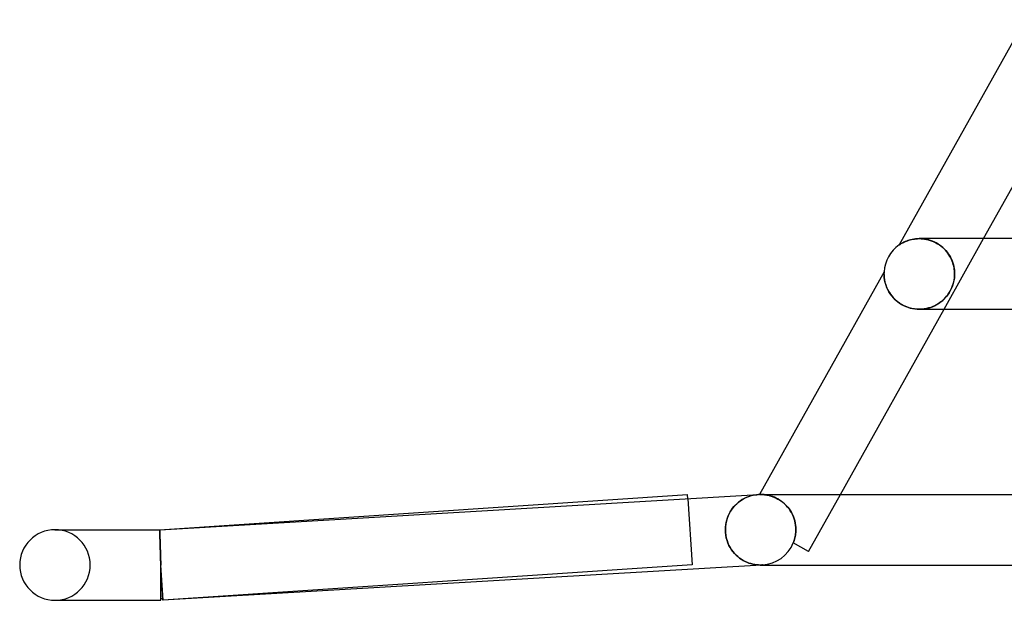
# Model space of a CAD drawing. Header units: millimetres. Extents: x -430 to 430, y -2 to 290.
# Tile 1 of 83: x -430 to -374, y -2 to 31. Entities that reach past the tile are written whole.
import ezdxf

# ---------------------------------------------------------------- set-up
doc = ezdxf.new("R2010")
doc.units = ezdxf.units.MM
doc.layers.add('HIDDEN', color=7, linetype='Continuous')
doc.layers.add('THICK', color=7, linetype='Continuous')

msp = doc.modelspace()

# ---------------------------------------------------------------- linework, layer by layer
at = {"layer": 'HIDDEN'}
for p, q in [((-379.491, 18.438), (-379.576, 18.415)), ((-379.4, 18.459), (-379.491, 18.438)), ((-379.306, 18.476), (-379.4, 18.459)), ((-379.207, 18.489), (-379.306, 18.476)), ((-379.104, 18.497), (-379.207, 18.489)), ((-378.998, 18.5), (-379.104, 18.497)), ((-379, 18.5), (-378.902, 18.498)), ((-378.895, 18.497), (-378.998, 18.5)), ((-378.902, 18.498), (-378.801, 18.491)), ((-378.789, 18.489), (-378.895, 18.497)), ((-378.801, 18.491), (-378.699, 18.478)), ((-378.682, 18.475), (-378.789, 18.489)), ((-378.699, 18.478), (-378.594, 18.459)), ((-378.575, 18.455), (-378.682, 18.475)), ((-378.594, 18.459), (-378.489, 18.435)), ((-378.467, 18.429), (-378.575, 18.455)), ((-378.489, 18.435), (-378.383, 18.404)), ((-378.359, 18.396), (-378.467, 18.429)), ((-377.596, 14.5), (-375.359, 18.5)), ((-380.14, 18.143), (-380.143, 18.141)), ((-380.132, 18.149), (-380.14, 18.143)), ((-380.117, 18.159), (-380.132, 18.149)), ((-380.095, 18.174), (-380.117, 18.159)), ((-380.064, 18.194), (-380.095, 18.174)), ((-380.025, 18.217), (-380.064, 18.194)), ((-379.979, 18.244), (-380.025, 18.217)), ((-379.926, 18.272), (-379.979, 18.244)), ((-379.867, 18.302), (-379.926, 18.272)), ((-379.802, 18.332), (-379.867, 18.302)), ((-379.732, 18.361), (-379.802, 18.332)), ((-379.657, 18.389), (-379.732, 18.361)), ((-379.576, 18.415), (-379.657, 18.389)), ((-378.383, 18.404), (-378.277, 18.367)), ((-378.253, 18.357), (-378.359, 18.396)), ((-378.277, 18.367), (-378.171, 18.322)), ((-378.148, 18.312), (-378.253, 18.357)), ((-378.171, 18.322), (-378.066, 18.271)), ((-378.045, 18.26), (-378.148, 18.312)), ((-378.066, 18.271), (-377.963, 18.213)), ((-377.945, 18.202), (-378.045, 18.26)), ((-377.963, 18.213), (-377.862, 18.149)), ((-377.849, 18.139), (-377.945, 18.202)), ((-377.862, 18.149), (-377.765, 18.077)), ((-377.757, 18.071), (-377.849, 18.139)), ((-377.765, 18.077), (-377.672, 18)), ((-377.67, 17.999), (-377.757, 18.071)), ((-377.672, 18), (-377.585, 17.918)), ((-377.588, 17.922), (-377.67, 17.999)), ((-377.512, 17.842), (-377.588, 17.922)), ((-377.585, 17.918), (-377.502, 17.831)), ((-377.441, 17.759), (-377.512, 17.842)), ((-377.502, 17.831), (-377.426, 17.74)), ((-377.376, 17.674), (-377.441, 17.759)), ((-377.426, 17.74), (-377.355, 17.644)), ((-377.316, 17.586), (-377.376, 17.674)), ((-377.355, 17.644), (-377.291, 17.546)), ((-377.262, 17.497), (-377.316, 17.586)), ((-377.291, 17.546), (-377.233, 17.445)), ((-377.213, 17.406), (-377.262, 17.497)), ((-377.233, 17.445), (-377.182, 17.341)), ((-377.169, 17.315), (-377.213, 17.406)), ((-377.182, 17.341), (-377.137, 17.236)), ((-377.131, 17.223), (-377.169, 17.315)), ((-377.137, 17.236), (-377.098, 17.129)), ((-377.098, 17.13), (-377.131, 17.223)), ((-377.07, 17.037), (-377.098, 17.13)), ((-377.098, 17.129), (-377.066, 17.023)), ((-377.047, 16.944), (-377.07, 17.037)), ((-377.066, 17.023), (-377.041, 16.916)), ((-377.028, 16.853), (-377.047, 16.944)), ((-377.041, 16.916), (-377.021, 16.81)), ((-377.014, 16.762), (-377.028, 16.853)), ((-377.021, 16.81), (-377.008, 16.705)), ((-377.005, 16.673), (-377.014, 16.762)), ((-380.999, 16.539), (-381, 16.521)), ((-381, 16.521), (-381, 16.5)), ((-381, 16.5), (-380.999, 16.452)), ((-380.998, 16.585), (-380.999, 16.572)), ((-380.999, 16.572), (-380.999, 16.557)), ((-380.999, 16.557), (-380.999, 16.539)), ((-380.999, 16.452), (-380.997, 16.4)), ((-380.997, 16.604), (-380.998, 16.595)), ((-380.998, 16.595), (-380.998, 16.585)), ((-380.997, 16.615), (-380.997, 16.614)), ((-380.997, 16.614), (-380.997, 16.61)), ((-380.997, 16.61), (-380.997, 16.604)), ((-380.997, 16.4), (-380.993, 16.343)), ((-380.993, 16.343), (-380.987, 16.28)), ((-380.987, 16.28), (-380.978, 16.213)), ((-380.978, 16.213), (-380.966, 16.14)), ((-377.027, 16.166), (-377.011, 16.275)), ((-377.012, 16.263), (-377.023, 16.185)), ((-377.004, 16.342), (-377.012, 16.263)), ((-377.011, 16.275), (-377.001, 16.385)), ((-377.008, 16.705), (-377, 16.602)), ((-376.999, 16.586), (-377.005, 16.673)), ((-377, 16.421), (-377.004, 16.342)), ((-377.001, 16.385), (-376.998, 16.5)), ((-377, 16.602), (-376.998, 16.5)), ((-376.998, 16.5), (-377, 16.421)), ((-376.998, 16.5), (-376.999, 16.586)), ((-380.966, 16.14), (-380.95, 16.062)), ((-380.95, 16.062), (-380.93, 15.981)), ((-380.93, 15.981), (-380.905, 15.896)), ((-380.905, 15.896), (-380.874, 15.808)), ((-380.874, 15.808), (-380.838, 15.717)), ((-380.838, 15.717), (-380.796, 15.626)), ((-377.185, 15.657), (-377.222, 15.583)), ((-377.202, 15.622), (-377.153, 15.729)), ((-377.153, 15.73), (-377.185, 15.657)), ((-377.153, 15.729), (-377.112, 15.837)), ((-377.124, 15.804), (-377.153, 15.73)), ((-377.098, 15.878), (-377.124, 15.804)), ((-377.112, 15.837), (-377.077, 15.946)), ((-377.075, 15.954), (-377.098, 15.878)), ((-377.077, 15.946), (-377.049, 16.056)), ((-377.055, 16.03), (-377.075, 15.954)), ((-377.038, 16.107), (-377.055, 16.03)), ((-377.049, 16.056), (-377.027, 16.166)), ((-377.023, 16.185), (-377.038, 16.107)), ((-380.796, 15.626), (-380.748, 15.533)), ((-380.748, 15.533), (-380.693, 15.441)), ((-380.693, 15.441), (-380.632, 15.349)), ((-380.632, 15.349), (-380.564, 15.258)), ((-380.564, 15.258), (-380.488, 15.169)), ((-380.488, 15.169), (-380.406, 15.082)), ((-380.406, 15.082), (-380.317, 14.999)), ((-377.673, 15.002), (-377.593, 15.077)), ((-377.586, 15.084), (-377.662, 15.012)), ((-377.593, 15.077), (-377.518, 15.156)), ((-377.517, 15.156), (-377.586, 15.084)), ((-377.518, 15.156), (-377.448, 15.237)), ((-377.456, 15.227), (-377.517, 15.156)), ((-377.4, 15.298), (-377.456, 15.227)), ((-377.448, 15.237), (-377.381, 15.325)), ((-377.35, 15.368), (-377.4, 15.298)), ((-377.381, 15.325), (-377.317, 15.418)), ((-377.304, 15.438), (-377.35, 15.368)), ((-377.317, 15.418), (-377.257, 15.518)), ((-377.261, 15.51), (-377.304, 15.438)), ((-377.222, 15.583), (-377.261, 15.51)), ((-377.257, 15.518), (-377.202, 15.622)), ((-380.317, 14.999), (-380.22, 14.919)), ((-380.22, 14.919), (-380.116, 14.844)), ((-380.116, 14.844), (-380.005, 14.774)), ((-380.005, 14.774), (-379.889, 14.711)), ((-379.889, 14.711), (-379.768, 14.656)), ((-379.768, 14.656), (-379.642, 14.608)), ((-379.642, 14.608), (-379.514, 14.568)), ((-379.514, 14.568), (-379.383, 14.538)), ((-379.383, 14.538), (-379.252, 14.517)), ((-379.252, 14.517), (-379.12, 14.504)), ((-378.859, 14.505), (-378.732, 14.518)), ((-378.724, 14.519), (-378.858, 14.505)), ((-378.732, 14.518), (-378.607, 14.538)), ((-378.595, 14.541), (-378.724, 14.519)), ((-378.607, 14.538), (-378.485, 14.566)), ((-378.471, 14.57), (-378.595, 14.541)), ((-378.485, 14.566), (-378.368, 14.602)), ((-378.351, 14.607), (-378.471, 14.57)), ((-378.368, 14.602), (-378.255, 14.643)), ((-378.236, 14.65), (-378.351, 14.607)), ((-378.255, 14.643), (-378.146, 14.69)), ((-378.126, 14.7), (-378.236, 14.65)), ((-378.146, 14.69), (-378.042, 14.743)), ((-378.022, 14.754), (-378.126, 14.7)), ((-378.042, 14.743), (-377.942, 14.801)), ((-377.923, 14.813), (-378.022, 14.754)), ((-377.942, 14.801), (-377.848, 14.864)), ((-377.83, 14.877), (-377.923, 14.813)), ((-377.848, 14.864), (-377.758, 14.931)), ((-377.743, 14.943), (-377.83, 14.877)), ((-377.758, 14.931), (-377.673, 15.002)), ((-377.662, 15.012), (-377.743, 14.943)), ((-379.12, 14.504), (-378.988, 14.5)), ((-378.858, 14.505), (-378.994, 14.5)), ((-378.988, 14.5), (-378.859, 14.505)), ((-388.615, 3.903), (-388.517, 3.932)), ((-388.517, 3.932), (-388.418, 3.956)), ((-388.418, 3.956), (-388.318, 3.974)), ((-388.318, 3.974), (-388.218, 3.988)), ((-388.218, 3.988), (-388.117, 3.997)), ((-388.054, 4), (-388.053, 3.999)), ((-388.053, 3.999), (-388.051, 3.999)), ((-388.051, 3.999), (-388.046, 4)), ((-388.046, 4), (-388.039, 4)), ((-388.039, 4), (-388.031, 4)), ((-388.031, 4), (-388.021, 4)), ((-388.021, 4), (-387.989, 4)), ((-388.015, 4), (-388.021, 4)), ((-387.987, 4), (-388.018, 4)), ((-388.003, 4), (-388.015, 4)), ((-387.985, 4), (-388.003, 4)), ((-387.989, 4), (-387.948, 3.999)), ((-387.948, 3.999), (-387.987, 4)), ((-387.96, 4), (-387.985, 4)), ((-387.929, 4), (-387.96, 4)), ((-387.948, 3.999), (-387.9, 3.998)), ((-387.901, 3.998), (-387.948, 3.999)), ((-387.892, 4), (-387.929, 4)), ((-387.846, 3.994), (-387.901, 3.998)), ((-387.9, 3.998), (-387.844, 3.994)), ((-387.785, 3.989), (-387.846, 3.994)), ((-387.844, 3.994), (-387.781, 3.988)), ((-387.717, 3.98), (-387.785, 3.989)), ((-387.781, 3.988), (-387.713, 3.98)), ((-387.643, 3.968), (-387.717, 3.98)), ((-387.713, 3.98), (-387.64, 3.968)), ((-387.564, 3.952), (-387.643, 3.968)), ((-387.64, 3.968), (-387.561, 3.952)), ((-387.481, 3.932), (-387.564, 3.952)), ((-387.561, 3.952), (-387.477, 3.931)), ((-387.529, 4), (-387.532, 4)), ((-387.393, 3.907), (-387.481, 3.932)), ((-387.477, 3.931), (-387.389, 3.905)), ((-385.278, 0.769), (-383.471, 4)), ((-392.117, 3.761), (-391.867, 0.004)), ((-389.507, 3.311), (-389.429, 3.397)), ((-389.429, 3.397), (-389.348, 3.476)), ((-389.348, 3.476), (-389.264, 3.549)), ((-389.264, 3.549), (-389.176, 3.616)), ((-389.176, 3.616), (-389.087, 3.678)), ((-389.087, 3.678), (-388.996, 3.734)), ((-388.996, 3.734), (-388.903, 3.784)), ((-388.903, 3.784), (-388.808, 3.829)), ((-388.808, 3.829), (-388.712, 3.869)), ((-388.712, 3.869), (-388.615, 3.903)), ((-387.302, 3.875), (-387.393, 3.907)), ((-387.389, 3.905), (-387.298, 3.874)), ((-387.208, 3.838), (-387.302, 3.875)), ((-387.298, 3.874), (-387.204, 3.836)), ((-387.112, 3.794), (-387.208, 3.838)), ((-387.204, 3.836), (-387.109, 3.792)), ((-387.015, 3.743), (-387.112, 3.794)), ((-387.109, 3.792), (-387.012, 3.741)), ((-386.918, 3.685), (-387.015, 3.743)), ((-387.012, 3.741), (-386.914, 3.682)), ((-386.822, 3.619), (-386.918, 3.685)), ((-386.914, 3.682), (-386.818, 3.616)), ((-386.726, 3.546), (-386.822, 3.619)), ((-386.818, 3.616), (-386.723, 3.543)), ((-386.634, 3.465), (-386.726, 3.546)), ((-386.723, 3.543), (-386.632, 3.463)), ((-386.546, 3.378), (-386.634, 3.465)), ((-386.632, 3.463), (-386.543, 3.376)), ((-386.462, 3.285), (-386.546, 3.378)), ((-386.543, 3.376), (-386.46, 3.282)), ((-389.879, 2.672), (-389.832, 2.793)), ((-389.832, 2.793), (-389.778, 2.909)), ((-389.778, 2.909), (-389.717, 3.019)), ((-389.717, 3.019), (-389.652, 3.123)), ((-389.652, 3.123), (-389.582, 3.22)), ((-389.582, 3.22), (-389.507, 3.311)), ((-386.384, 3.185), (-386.462, 3.285)), ((-386.46, 3.282), (-386.382, 3.182)), ((-386.312, 3.08), (-386.384, 3.185)), ((-386.382, 3.182), (-386.31, 3.078)), ((-386.246, 2.97), (-386.312, 3.08)), ((-386.31, 3.078), (-386.245, 2.969)), ((-386.188, 2.857), (-386.246, 2.97)), ((-386.245, 2.969), (-386.187, 2.855)), ((-386.137, 2.741), (-386.188, 2.857)), ((-386.187, 2.855), (-386.136, 2.739)), ((-389.99, 2.141), (-389.975, 2.279)), ((-389.975, 2.279), (-389.952, 2.415)), ((-389.952, 2.415), (-389.919, 2.546)), ((-389.919, 2.546), (-389.879, 2.672)), ((-386.094, 2.621), (-386.137, 2.741)), ((-386.136, 2.739), (-386.093, 2.619)), ((-386.058, 2.499), (-386.094, 2.621)), ((-386.093, 2.619), (-386.058, 2.498)), ((-386.031, 2.376), (-386.058, 2.499)), ((-386.058, 2.498), (-386.031, 2.375)), ((-386.011, 2.251), (-386.031, 2.376)), ((-386.031, 2.375), (-386.011, 2.251)), ((-386.011, 2.251), (-385.999, 2.126)), ((-385.999, 2.126), (-386.011, 2.251)), ((-422.067, 2), (-422.067, 1.998)), ((-422.066, 1.998), (-422.067, 2)), ((-422.067, 1.998), (-422.067, 1.991)), ((-422.067, 1.991), (-422.067, 1.98)), ((-422.067, 1.98), (-422.066, 1.964)), ((-422.066, 1.991), (-422.066, 1.998)), ((-422.065, 1.981), (-422.066, 1.991)), ((-422.066, 1.964), (-422.066, 1.944)), ((-422.066, 1.944), (-422.065, 1.919)), ((-422.064, 1.966), (-422.065, 1.981)), ((-422.065, 1.919), (-422.065, 1.89)), ((-422.065, 1.89), (-422.064, 1.857)), ((-422.064, 1.947), (-422.064, 1.966)), ((-422.063, 1.924), (-422.064, 1.947)), ((-422.064, 1.857), (-422.063, 1.819)), ((-422.061, 1.896), (-422.063, 1.924)), ((-422.063, 1.819), (-422.061, 1.778)), ((-422.06, 1.865), (-422.061, 1.896)), ((-422.061, 1.778), (-422.06, 1.732)), ((-422.059, 1.83), (-422.06, 1.865)), ((-422.06, 1.732), (-422.058, 1.683)), ((-422.058, 1.998), (-422.059, 2)), ((-422.057, 1.79), (-422.059, 1.83)), ((-422.058, 1.991), (-422.058, 1.998)), ((-422.058, 1.981), (-422.058, 1.991)), ((-422.057, 1.966), (-422.058, 1.981)), ((-422.058, 1.683), (-422.057, 1.629)), ((-422.056, 1.947), (-422.057, 1.966)), ((-422.056, 1.747), (-422.057, 1.79)), ((-422.055, 1.924), (-422.056, 1.947)), ((-422.054, 1.701), (-422.056, 1.747)), ((-422.054, 1.896), (-422.055, 1.924)), ((-422.053, 1.865), (-422.054, 1.896)), ((-422.052, 1.65), (-422.054, 1.701)), ((-422.052, 1.83), (-422.053, 1.865)), ((-422.051, 1.79), (-422.052, 1.83)), ((-422.049, 1.747), (-422.051, 1.79)), ((-422.048, 1.701), (-422.049, 1.747)), ((-422.046, 1.65), (-422.048, 1.701)), ((-389.995, 2), (-389.99, 2.141)), ((-389.989, 1.844), (-389.995, 2)), ((-389.971, 1.689), (-389.989, 1.844)), ((-389.941, 1.537), (-389.971, 1.689)), ((-386.019, 1.696), (-386.032, 1.621)), ((-386.032, 1.621), (-386.019, 1.696)), ((-386.009, 1.772), (-386.019, 1.696)), ((-386.019, 1.696), (-386.009, 1.772)), ((-386.002, 1.848), (-386.009, 1.772)), ((-386.009, 1.772), (-386.002, 1.848)), ((-385.997, 1.924), (-386.002, 1.848)), ((-386.002, 1.848), (-385.997, 1.924)), ((-385.999, 2.126), (-385.996, 2)), ((-385.996, 2), (-385.999, 2.126)), ((-385.996, 2), (-385.997, 1.924)), ((-385.997, 1.924), (-385.996, 2)), ((-422.057, 1.629), (-422.055, 1.572)), ((-422.055, 1.572), (-422.053, 1.511)), ((-422.053, 1.511), (-422.051, 1.447)), ((-422.05, 1.596), (-422.052, 1.65)), ((-422.051, 1.447), (-422.048, 1.38)), ((-422.048, 1.539), (-422.05, 1.596)), ((-422.046, 1.478), (-422.048, 1.539)), ((-422.048, 1.38), (-422.046, 1.31)), ((-422.044, 1.596), (-422.046, 1.65)), ((-422.044, 1.415), (-422.046, 1.478)), ((-422.046, 1.31), (-422.044, 1.236)), ((-422.043, 1.539), (-422.044, 1.596)), ((-422.042, 1.348), (-422.044, 1.415)), ((-422.044, 1.236), (-422.041, 1.16)), ((-422.041, 1.478), (-422.043, 1.539)), ((-422.039, 1.278), (-422.042, 1.348)), ((-422.039, 1.415), (-422.041, 1.478)), ((-422.041, 1.16), (-422.038, 1.081)), ((-422.037, 1.348), (-422.039, 1.415)), ((-422.037, 1.205), (-422.039, 1.278)), ((-422.035, 1.278), (-422.037, 1.348)), ((-422.035, 1.131), (-422.037, 1.205)), ((-422.033, 1.206), (-422.035, 1.278)), ((-422.032, 1.053), (-422.035, 1.131)), ((-422.031, 1.131), (-422.033, 1.206)), ((-422.028, 1.053), (-422.031, 1.131)), ((-389.9, 1.39), (-389.941, 1.537)), ((-389.849, 1.249), (-389.9, 1.39)), ((-389.789, 1.115), (-389.849, 1.249)), ((-386.144, 1.254), (-386.144, 1.254)), ((-386.144, 1.254), (-386.144, 1.253)), ((-386.144, 1.253), (-386.144, 1.253)), ((-386.144, 1.253), (-386.143, 1.253)), ((-386.143, 1.253), (-386.142, 1.252)), ((-386.142, 1.252), (-386.141, 1.252)), ((-386.114, 1.324), (-386.141, 1.252)), ((-386.141, 1.252), (-386.114, 1.324)), ((-385.278, 0.769), (-386.141, 1.252)), ((-386.114, 1.324), (-386.089, 1.398)), ((-386.089, 1.397), (-386.114, 1.324)), ((-386.089, 1.398), (-386.067, 1.472)), ((-386.067, 1.471), (-386.089, 1.397)), ((-386.048, 1.546), (-386.067, 1.471)), ((-386.067, 1.472), (-386.048, 1.546)), ((-386.032, 1.621), (-386.048, 1.546)), ((-386.048, 1.546), (-386.032, 1.621)), ((-422.038, 1.081), (-422.035, 1)), ((-422.035, 1), (-422.033, 0.917)), ((-422.033, 0.917), (-422.029, 0.831)), ((-422.03, 0.974), (-422.032, 1.053)), ((-422.027, 0.892), (-422.03, 0.974)), ((-422.029, 0.831), (-422.026, 0.743)), ((-422.026, 0.974), (-422.028, 1.053)), ((-422.024, 0.808), (-422.027, 0.892)), ((-422.024, 0.892), (-422.026, 0.974)), ((-422.026, 0.743), (-422.023, 0.654)), ((-422.022, 0.808), (-422.024, 0.892)), ((-422.022, 0.723), (-422.024, 0.808)), ((-422.023, 0.654), (-422.02, 0.564)), ((-422.019, 0.723), (-422.022, 0.808)), ((-422.019, 0.636), (-422.022, 0.723)), ((-422.02, 0.564), (-422.017, 0.472)), ((-422.017, 0.636), (-422.019, 0.723)), ((-422.016, 0.548), (-422.019, 0.636)), ((-422.015, 0.548), (-422.017, 0.636)), ((-389.721, 0.988), (-389.789, 1.115)), ((-389.646, 0.869), (-389.721, 0.988)), ((-389.564, 0.758), (-389.646, 0.869)), ((-389.477, 0.655), (-389.564, 0.758)), ((-389.386, 0.56), (-389.477, 0.655)), ((-389.29, 0.474), (-389.386, 0.56)), ((-422.017, 0.472), (-422.014, 0.379)), ((-422.014, 0.458), (-422.016, 0.548)), ((-422.012, 0.458), (-422.015, 0.548)), ((-422.011, 0.368), (-422.014, 0.458)), ((-422.014, 0.379), (-422.01, 0.285)), ((-422.01, 0.368), (-422.012, 0.458)), ((-422.008, 0.277), (-422.011, 0.368)), ((-422.007, 0.277), (-422.01, 0.368)), ((-422.01, 0.285), (-422.007, 0.191)), ((-422.006, 0.185), (-422.008, 0.277)), ((-422.005, 0.185), (-422.007, 0.277)), ((-422.007, 0.191), (-422.003, 0.095)), ((-422.003, 0.093), (-422.006, 0.185)), ((-422.002, 0.093), (-422.005, 0.185)), ((-422.003, 0.095), (-422, 0)), ((-422, 0), (-422.003, 0.093)), ((-422, 0), (-422.002, 0.093)), ((-422, 0), (-422, 0)), ((-422, 0), (-422, 0)), ((-391.867, 0.004), (-421.867, -1.996)), ((-389.191, 0.395), (-389.29, 0.474)), ((-389.09, 0.324), (-389.191, 0.395)), ((-388.986, 0.261), (-389.09, 0.324)), ((-388.88, 0.205), (-388.986, 0.261)), ((-388.772, 0.156), (-388.88, 0.205)), ((-388.663, 0.114), (-388.772, 0.156)), ((-388.554, 0.078), (-388.663, 0.114)), ((-388.443, 0.05), (-388.554, 0.078)), ((-388.332, 0.028), (-388.443, 0.05)), ((-388.22, 0.012), (-388.332, 0.028)), ((-388.108, 0.003), (-388.22, 0.012)), ((-387.996, 0), (-388.108, 0.003)), ((-387.977, 0), (-387.996, 0)), ((-387.996, 0), (-387.977, 0)), ((-387.958, 0), (-387.977, 0)), ((-387.977, 0), (-387.958, 0)), ((-387.939, 0.001), (-387.958, 0)), ((-387.958, 0), (-387.939, 0.001)), ((-387.883, 0.003), (-387.94, 0)), ((-387.92, 0.002), (-387.939, 0.001)), ((-387.939, 0.001), (-387.92, 0.002)), ((-387.901, 0.002), (-387.92, 0.002)), ((-387.92, 0.002), (-387.901, 0.002)), ((-387.883, 0.003), (-387.901, 0.002)), ((-387.901, 0.002), (-387.883, 0.003)), ((-421.867, -1.996), (-422, 0)), ((-422, 0), (-422, 0)), ((-422, 0), (-422, 0)), ((-428, -2), (-427.885, -2))]:
    msp.add_line(p, q, dxfattribs=at)
for centre, radius, start, end in [((-428, 0), 2, 0, 90), ((-388, 2), 2, 273.3661, 338.0885), ((-428, 0), 2, 270, 0), ((-422, 0), 1.9, 273.3665, 273.8137)]:
    msp.add_arc(centre, radius, start, end, dxfattribs=at)
at = {"layer": 'THICK'}
for p, q in [((-372.998, 30.912), (-380.143, 18.141)), ((-375.359, 18.5), (-369.485, 29)), ((-379.594, 18.409), (-379.521, 18.43)), ((-379.521, 18.43), (-379.444, 18.45)), ((-379.444, 18.45), (-379.362, 18.466)), ((-379.362, 18.466), (-379.277, 18.48)), ((-379.277, 18.48), (-379.187, 18.491)), ((-379.187, 18.491), (-379.095, 18.498)), ((-379.095, 18.498), (-379, 18.5)), ((-269.19, 18.5), (-378.997, 18.5)), ((-380.143, 18.141), (-380.139, 18.144)), ((-380.139, 18.144), (-380.128, 18.151)), ((-380.128, 18.151), (-380.111, 18.163)), ((-380.111, 18.163), (-380.087, 18.178)), ((-380.087, 18.178), (-380.058, 18.197)), ((-380.058, 18.197), (-380.023, 18.218)), ((-380.023, 18.218), (-379.984, 18.241)), ((-379.984, 18.241), (-379.94, 18.265)), ((-379.94, 18.265), (-379.894, 18.289)), ((-379.894, 18.289), (-379.843, 18.313)), ((-379.843, 18.313), (-379.788, 18.338)), ((-379.788, 18.338), (-379.728, 18.362)), ((-379.728, 18.362), (-379.663, 18.386)), ((-379.663, 18.386), (-379.594, 18.409)), ((-380.997, 16.615), (-388.054, 3.999)), ((-381, 16.527), (-380.999, 16.549)), ((-381, 16.5), (-381, 16.527)), ((-380.999, 16.436), (-381, 16.5)), ((-380.999, 16.582), (-380.998, 16.593)), ((-380.999, 16.567), (-380.999, 16.582)), ((-380.999, 16.549), (-380.999, 16.567)), ((-380.994, 16.359), (-380.999, 16.436)), ((-380.998, 16.602), (-380.997, 16.608)), ((-380.998, 16.593), (-380.998, 16.602)), ((-380.997, 16.614), (-380.997, 16.615)), ((-380.997, 16.612), (-380.997, 16.614)), ((-380.997, 16.608), (-380.997, 16.612)), ((-380.986, 16.271), (-380.994, 16.359)), ((-380.972, 16.174), (-380.986, 16.271)), ((-380.951, 16.069), (-380.972, 16.174)), ((-380.923, 15.957), (-380.951, 16.069)), ((-380.886, 15.84), (-380.923, 15.957)), ((-380.84, 15.722), (-380.886, 15.84)), ((-380.785, 15.604), (-380.84, 15.722)), ((-380.72, 15.485), (-380.785, 15.604)), ((-380.645, 15.368), (-380.72, 15.485)), ((-380.561, 15.254), (-380.645, 15.368)), ((-380.466, 15.144), (-380.561, 15.254)), ((-380.361, 15.039), (-380.466, 15.144)), ((-380.247, 14.94), (-380.361, 15.039)), ((-380.123, 14.849), (-380.247, 14.94)), ((-379.993, 14.767), (-380.123, 14.849)), ((-379.856, 14.695), (-379.993, 14.767)), ((-379.714, 14.634), (-379.856, 14.695)), ((-379.57, 14.585), (-379.714, 14.634)), ((-379.425, 14.547), (-379.57, 14.585)), ((-379.279, 14.52), (-379.425, 14.547)), ((-379.136, 14.505), (-379.279, 14.52)), ((-383.471, 4), (-377.596, 14.5)), ((-378.994, 14.5), (-379.136, 14.505)), ((-378.996, 14.5), (-270.772, 14.5)), ((-422.067, 2), (-392.133, 3.996)), ((-422.059, 2), (-388.117, 3.997)), ((-392.117, 3.761), (-392.133, 3.996)), ((-388.588, 3.911), (-388.703, 3.872)), ((-388.472, 3.943), (-388.588, 3.911)), ((-388.355, 3.968), (-388.472, 3.943)), ((-388.236, 3.986), (-388.355, 3.968)), ((-388.117, 3.997), (-388.236, 3.986)), ((-388.053, 4), (-388.054, 4)), ((-388.05, 4), (-388.053, 4)), ((-388.045, 4), (-388.05, 4)), ((-388.038, 4), (-388.045, 4)), ((-388.029, 4), (-388.038, 4)), ((-388.018, 4), (-388.029, 4)), ((-388.018, 4), (-386.117, 4)), ((-386.117, 4), (-380.524, 4)), ((-380.524, 4), (-371.286, 4)), ((-389.444, 3.381), (-389.535, 3.279)), ((-389.348, 3.476), (-389.444, 3.381)), ((-389.248, 3.562), (-389.348, 3.476)), ((-389.144, 3.639), (-389.248, 3.562)), ((-389.037, 3.709), (-389.144, 3.639)), ((-388.928, 3.771), (-389.037, 3.709)), ((-388.817, 3.825), (-388.928, 3.771)), ((-388.703, 3.872), (-388.817, 3.825)), ((-389.772, 2.919), (-389.836, 2.783)), ((-389.7, 3.048), (-389.772, 2.919)), ((-389.621, 3.168), (-389.7, 3.048)), ((-389.535, 3.279), (-389.621, 3.168)), ((-389.968, 2.329), (-389.988, 2.166)), ((-389.935, 2.487), (-389.968, 2.329)), ((-389.891, 2.638), (-389.935, 2.487)), ((-389.836, 2.783), (-389.891, 2.638)), ((-428, 2), (-422.059, 2)), ((-427.885, 2), (-428, 2)), ((-422.059, 2), (-422.059, 1.998)), ((-422.059, 1.998), (-422.059, 1.991)), ((-422.059, 1.991), (-422.059, 1.98)), ((-422.059, 1.98), (-422.059, 1.964)), ((-422.059, 1.964), (-422.058, 1.944)), ((-422.058, 1.944), (-422.058, 1.919)), ((-422.058, 1.919), (-422.057, 1.89)), ((-422.057, 1.89), (-422.056, 1.857)), ((-422.056, 1.857), (-422.055, 1.819)), ((-422.055, 1.819), (-422.054, 1.778)), ((-422.054, 1.778), (-422.053, 1.732)), ((-422.053, 1.732), (-422.051, 1.683)), ((-422.051, 1.683), (-422.05, 1.629)), ((-389.988, 2.166), (-389.995, 2)), ((-389.995, 2), (-389.989, 1.844)), ((-389.989, 1.844), (-389.971, 1.689)), ((-389.971, 1.689), (-389.941, 1.537)), ((-422.05, 1.629), (-422.048, 1.572)), ((-422.048, 1.572), (-422.047, 1.512)), ((-422.047, 1.512), (-422.045, 1.447)), ((-422.045, 1.447), (-422.043, 1.38)), ((-422.043, 1.38), (-422.041, 1.31)), ((-422.041, 1.31), (-422.038, 1.236)), ((-422.038, 1.236), (-422.036, 1.16)), ((-422.036, 1.16), (-422.034, 1.082)), ((-389.941, 1.537), (-389.9, 1.39)), ((-389.9, 1.39), (-389.849, 1.249)), ((-389.849, 1.249), (-389.789, 1.115)), ((-422.034, 1.082), (-422.031, 1)), ((-422.031, 1), (-422.029, 0.917)), ((-422.029, 0.917), (-422.026, 0.831)), ((-422.026, 0.831), (-422.023, 0.743)), ((-422.023, 0.743), (-422.021, 0.654)), ((-422.021, 0.654), (-422.018, 0.564)), ((-422.018, 0.564), (-422.015, 0.472)), ((-389.789, 1.115), (-389.721, 0.988)), ((-389.721, 0.988), (-389.646, 0.869)), ((-389.646, 0.869), (-389.564, 0.758)), ((-389.564, 0.758), (-389.477, 0.655)), ((-389.477, 0.655), (-389.386, 0.56)), ((-389.386, 0.56), (-389.29, 0.474)), ((-422.015, 0.472), (-422.012, 0.379)), ((-422.012, 0.379), (-422.009, 0.285)), ((-422.009, 0.285), (-422.006, 0.191)), ((-422.006, 0.191), (-422.003, 0.095)), ((-422.003, 0.095), (-422, 0)), ((-421.883, -1.997), (-422, 0)), ((-422, -2), (-422, 0)), ((-387.94, 0), (-421.883, -1.997)), ((-389.29, 0.474), (-389.191, 0.395)), ((-389.191, 0.395), (-389.09, 0.324)), ((-389.09, 0.324), (-388.986, 0.261)), ((-388.986, 0.261), (-388.88, 0.205)), ((-388.88, 0.205), (-388.772, 0.156)), ((-388.772, 0.156), (-388.663, 0.114)), ((-388.663, 0.114), (-388.554, 0.078)), ((-388.554, 0.078), (-388.443, 0.05)), ((-388.443, 0.05), (-388.332, 0.028)), ((-388.332, 0.028), (-388.22, 0.012)), ((-388.22, 0.012), (-388.108, 0.003)), ((-388.108, 0.003), (-387.996, 0)), ((-388.023, 0), (-385.783, 0)), ((-385.783, 0), (-379.133, 0)), ((-379.133, 0), (-368.145, 0)), ((-428, -2), (-422, -2))]:
    msp.add_line(p, q, dxfattribs=at)
for centre, radius, start, end in [((-379, 16.5), 2, 124.8422, 176.7091), ((-388, 2), 2, 91.5573, 93.3661), ((-428, 0), 2, 90, 180), ((-428, 0), 2, 180, 270), ((-422, 0), 1.9, 270, 273.3665)]:
    msp.add_arc(centre, radius, start, end, dxfattribs=at)

doc.saveas('drawing.dxf')
